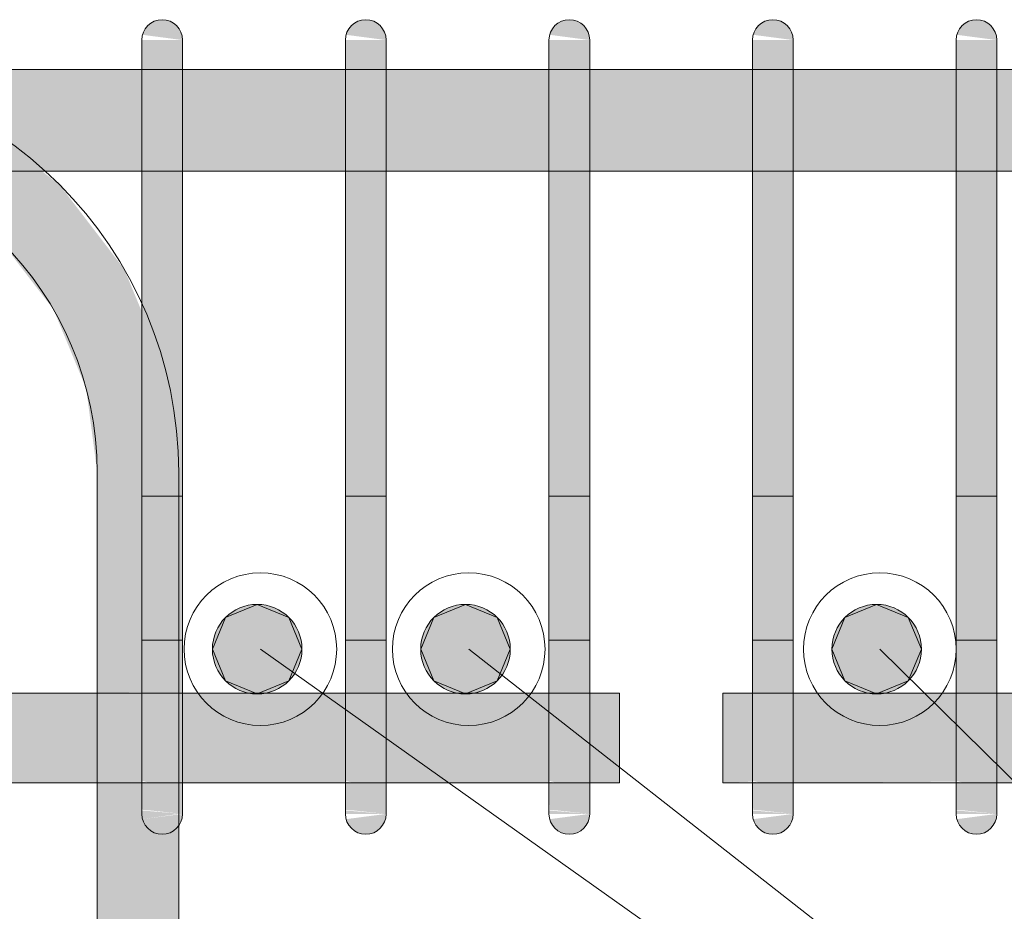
# Model space of a CAD drawing. Header units: millimetres. Extents: x 4307 to 42792, y 1610 to 10025.
# Tile 98 of 256: x 14855 to 15097, y 8676 to 8895. Entities that reach past the tile are written whole.
import ezdxf

# ---------------------------------------------------------------- set-up
doc = ezdxf.new("R2010")
doc.units = ezdxf.units.MM
doc.layers.add('S-RBAR', color=171, linetype='Continuous', lineweight=5)
doc.layers.add('S-RBAR-IDEN', color=171, linetype='Continuous', lineweight=5)

msp = doc.modelspace()

# ---------------------------------------------------------------- hatches: boundary and pattern name
at = {"layer": 'S-RBAR'}
for color, points in [(7, [(14895, 8890), (14894.83, 8891.29), (14894.33, 8892.5), (14893.54, 8893.54), (14892.5, 8894.33), (14891.29, 8894.83), (14890, 8895), (14888.71, 8894.83), (14887.5, 8894.33), (14886.46, 8893.54), (14885.67, 8892.5), (14885.17, 8891.29), (14894.83, 8890.02)]), (7, [(14945, 8890), (14944.83, 8891.29), (14944.33, 8892.5), (14943.54, 8893.54), (14942.5, 8894.33), (14941.29, 8894.83), (14940, 8895), (14938.71, 8894.83), (14937.5, 8894.33), (14936.46, 8893.54), (14935.67, 8892.5), (14935.17, 8891.29), (14944.83, 8890.02)]), (7, [(14995, 8890), (14994.83, 8891.29), (14994.33, 8892.5), (14993.54, 8893.54), (14992.5, 8894.33), (14991.29, 8894.83), (14990, 8895), (14988.71, 8894.83), (14987.5, 8894.33), (14986.46, 8893.54), (14985.67, 8892.5), (14985.17, 8891.29), (14994.83, 8890.02)]), (7, [(15045, 8890), (15044.83, 8891.29), (15044.33, 8892.5), (15043.54, 8893.54), (15042.5, 8894.33), (15041.29, 8894.83), (15040, 8895), (15038.71, 8894.83), (15037.5, 8894.33), (15036.46, 8893.54), (15035.67, 8892.5), (15035.17, 8891.29), (15044.83, 8890.02)]), (7, [(15095, 8890), (15094.83, 8891.29), (15094.33, 8892.5), (15093.54, 8893.54), (15092.5, 8894.33), (15091.29, 8894.83), (15090, 8895), (15088.71, 8894.83), (15086.99, 8893.94), (15086.46, 8893.54), (15085.67, 8892.5), (15085.17, 8891.29), (15094.83, 8890.02)]), (7, [(14895, 8865), (14895, 8890), (14885, 8890), (14885, 8865)]), (7, [(14945, 8865), (14945, 8890), (14935, 8890), (14935, 8865)]), (7, [(14995, 8865), (14995, 8890), (14985, 8890), (14985, 8865)]), (7, [(15045, 8865), (15045, 8890), (15035, 8890), (15035, 8865)]), (7, [(15086.99, 8865), (15095, 8865), (15095, 8890), (15085, 8890), (15085, 8865)]), (7, [(14895, 8725), (14895, 8865), (14885, 8865), (14885, 8725)]), (7, [(14945, 8725), (14945, 8865), (14935, 8865), (14935, 8725)]), (7, [(14995, 8725), (14995, 8865), (14985, 8865), (14985, 8725)]), (7, [(15045, 8725), (15045, 8865), (15035, 8865), (15035, 8725)]), (7, [(15095, 8725), (15095, 8865), (15085, 8865), (15085, 8725), (15086.99, 8725)]), (256, [(14913.34, 8729.45), (14921.12, 8732.67), (14924.34, 8740.45), (14921.12, 8748.22), (14913.34, 8751.45), (14905.56, 8748.22), (14902.34, 8740.45), (14905.56, 8732.67)]), (256, [(14964.51, 8729.45), (14972.29, 8732.67), (14975.51, 8740.45), (14972.29, 8748.22), (14964.51, 8751.45), (14956.73, 8748.22), (14953.51, 8740.45), (14956.73, 8732.67)]), (256, [(15065.49, 8729.45), (15073.27, 8732.67), (15076.49, 8740.45), (15073.27, 8748.22), (15065.49, 8751.45), (15057.71, 8748.22), (15054.49, 8740.45), (15057.71, 8732.67)]), (7, [(14890, 8695), (14891.29, 8695.17), (14892.5, 8695.67), (14893.54, 8696.46), (14894.33, 8697.5), (14894.83, 8698.71), (14894.83, 8699.98), (14885.17, 8698.71), (14885.67, 8697.5), (14886.46, 8696.46), (14887.5, 8695.67), (14888.71, 8695.17)]), (7, [(14940, 8695), (14941.29, 8695.17), (14942.5, 8695.67), (14943.54, 8696.46), (14944.33, 8697.5), (14944.83, 8698.71), (14944.83, 8699.98), (14935.17, 8698.71), (14935.67, 8697.5), (14936.46, 8696.46), (14937.5, 8695.67), (14938.71, 8695.17)]), (7, [(14990, 8695), (14991.29, 8695.17), (14992.5, 8695.67), (14993.54, 8696.46), (14994.33, 8697.5), (14994.83, 8698.71), (14994.83, 8699.98), (14985.17, 8698.71), (14985.67, 8697.5), (14986.46, 8696.46), (14987.5, 8695.67), (14988.71, 8695.17)]), (7, [(15040, 8695), (15041.29, 8695.17), (15042.5, 8695.67), (15043.54, 8696.46), (15044.33, 8697.5), (15044.83, 8698.71), (15044.83, 8699.98), (15035.17, 8698.71), (15035.67, 8697.5), (15036.46, 8696.46), (15037.5, 8695.67), (15038.71, 8695.17)]), (7, [(15090, 8695), (15091.29, 8695.17), (15092.5, 8695.67), (15093.54, 8696.46), (15094.33, 8697.5), (15094.83, 8698.71), (15094.83, 8699.98), (15085.17, 8698.71), (15085.67, 8697.5), (15086.99, 8696.06), (15087.5, 8695.67), (15088.71, 8695.17)])]:
    msp.add_hatch(color=color, dxfattribs=at).paths.add_polyline_path(points)
h = msp.add_hatch(color=7, dxfattribs=at)
h.paths.add_polyline_path([(14874.05, 8783.8), (14885, 8783.8), (14885, 8823.31), (14880.65, 8833.8), (14864.76, 8854.51), (14860.47, 8857.8), (14845, 8857.8), (14845, 8844.68), (14850.62, 8840.37), (14863.33, 8823.8), (14871.32, 8804.51)])
h.paths.add_polyline_path([(14835, 8852.36), (14835, 8857.8), (14822.66, 8857.8), (14834.05, 8853.09)])
h.paths.add_polyline_path([(14795, 8882.8), (14801.65, 8882.8), (14795, 8883.68)])
h = msp.add_hatch(color=7, dxfattribs=at)
h.paths.add_polyline_path([(12385, 8857.8), (12548.61, 8857.8), (12548.61, 8882.8), (12385, 8882.8), (12385, 8879.13)])
h.paths.add_polyline_path([(15035, 8857.8), (15035, 8882.8), (14995, 8882.8), (14995, 8857.8), (15008.46, 8857.8)])
h.paths.add_polyline_path([(17600.05, 8857.8), (17645, 8857.8), (17645, 8882.8), (17480.45, 8882.8), (17480.45, 8857.8), (17521.52, 8857.8)])
h.paths.add_polyline_path([(15145, 8857.8), (15185, 8857.8), (15185, 8882.8), (15145, 8882.8), (15145, 8865)])
h.paths.add_polyline_path([(12558.61, 8857.8), (12737.69, 8857.8), (12737.69, 8882.8), (12558.61, 8882.8), (12558.61, 8865)])
h.paths.add_polyline_path([(15095, 8857.8), (15135, 8857.8), (15135, 8882.8), (15095, 8882.8), (15095, 8865)])
h.paths.add_polyline_path([(15085, 8857.8), (15085, 8882.8), (15045, 8882.8), (15045, 8857.8)])
h.paths.add_polyline_path([(17470.45, 8857.8), (17470.45, 8882.8), (17291.37, 8882.8), (17291.37, 8857.8), (17442.99, 8857.8)])
h.paths.add_polyline_path([(14935, 8857.8), (14935, 8882.8), (14895, 8882.8), (14895, 8857.8), (14929.93, 8857.8)])
h.paths.add_polyline_path([(15195, 8857.8), (15235, 8857.8), (15235, 8882.8), (15195, 8882.8), (15195, 8865)])
h.paths.add_polyline_path([(12747.69, 8857.8), (12926.77, 8857.8), (12926.77, 8882.8), (12747.69, 8882.8), (12747.69, 8865)])
h.paths.add_polyline_path([(14985, 8857.8), (14985, 8882.8), (14945, 8882.8), (14945, 8857.8)])
h.paths.add_polyline_path([(17281.37, 8857.8), (17281.37, 8882.8), (17102.29, 8882.8), (17102.29, 8857.8), (17128.85, 8857.8)])
h.paths.add_polyline_path([(15295, 8857.8), (15335, 8857.8), (15335, 8882.8), (15295, 8882.8), (15295, 8865)])
h.paths.add_polyline_path([(15245, 8857.8), (15285, 8857.8), (15285, 8882.8), (15245, 8882.8), (15245, 8865)])
h.paths.add_polyline_path([(14885, 8857.8), (14885, 8882.8), (14845, 8882.8), (14845, 8857.8), (14851.39, 8857.8)])
h.paths.add_polyline_path([(12936.77, 8857.8), (13115.85, 8857.8), (13115.85, 8882.8), (12936.77, 8882.8), (12936.77, 8865)])
h.paths.add_polyline_path([(14785, 8857.8), (14785, 8882.8), (14745, 8882.8), (14745, 8857.8), (14772.86, 8857.8)])
h.paths.add_polyline_path([(15395, 8857.8), (15485, 8857.8), (15485, 8882.8), (15395, 8882.8), (15395, 8865)])
h.paths.add_polyline_path([(17092.29, 8857.8), (17092.29, 8882.8), (16913.2, 8882.8), (16913.2, 8857.8), (17050.32, 8857.8)])
h.paths.add_polyline_path([(15345, 8857.8), (15385, 8857.8), (15385, 8882.8), (15345, 8882.8), (15345, 8865)])
h.paths.add_polyline_path([(14835, 8857.8), (14835, 8882.8), (14795, 8882.8), (14795, 8857.8)])
h.paths.add_polyline_path([(14735, 8857.8), (14735, 8882.8), (14695, 8882.8), (14695, 8857.8)])
h.paths.add_polyline_path([(13125.85, 8857.8), (13286.8, 8857.8), (13286.8, 8882.8), (13125.85, 8882.8), (13125.85, 8865)])
h.paths.add_polyline_path([(13296.8, 8857.8), (13382.81, 8857.8), (13382.81, 8882.8), (13296.8, 8882.8), (13296.8, 8865)])
h.paths.add_polyline_path([(15495, 8857.8), (15581.02, 8857.8), (15581.02, 8882.8), (15495, 8882.8), (15495, 8865)])
h.paths.add_polyline_path([(16903.2, 8857.8), (16903.2, 8882.8), (16743.2, 8882.8), (16743.2, 8857.8), (16893.25, 8857.8)])
h.paths.add_polyline_path([(14635, 8857.8), (14635, 8882.8), (14545, 8882.8), (14545, 8857.8), (14615.8, 8857.8)])
h.paths.add_polyline_path([(15591.02, 8857.8), (15677.03, 8857.8), (15677.03, 8882.8), (15591.02, 8882.8), (15591.02, 8865)])
h.paths.add_polyline_path([(16733.2, 8857.8), (16733.2, 8882.8), (16647.19, 8882.8), (16647.19, 8857.8), (16657.66, 8857.8)])
h.paths.add_polyline_path([(14685, 8857.8), (14685, 8882.8), (14645, 8882.8), (14645, 8857.8)])
h.paths.add_polyline_path([(15687.03, 8857.8), (15773.05, 8857.8), (15773.05, 8882.8), (15687.03, 8882.8), (15687.03, 8865)])
h.paths.add_polyline_path([(13392.81, 8857.8), (13478.83, 8857.8), (13478.83, 8882.8), (13392.81, 8882.8), (13392.81, 8865)])
h.paths.add_polyline_path([(14535, 8857.8), (14535, 8882.8), (14448.98, 8882.8), (14448.98, 8857.8), (14458.73, 8857.8)])
h.paths.add_polyline_path([(15783.05, 8857.8), (15869.06, 8857.8), (15869.06, 8882.8), (15783.05, 8882.8), (15783.05, 8865)])
h.paths.add_polyline_path([(16637.19, 8857.8), (16637.19, 8882.8), (16551.17, 8882.8), (16551.17, 8857.8), (16579.12, 8857.8)])
h.paths.add_polyline_path([(14438.98, 8857.8), (14438.98, 8882.8), (14352.97, 8882.8), (14352.97, 8857.8), (14380.2, 8857.8)])
h.paths.add_polyline_path([(13488.83, 8857.8), (13574.84, 8857.8), (13574.84, 8882.8), (13488.83, 8882.8), (13488.83, 8865)])
h.paths.add_polyline_path([(14342.97, 8857.8), (14342.97, 8882.8), (14256.95, 8882.8), (14256.95, 8857.8), (14301.66, 8857.8)])
h.paths.add_polyline_path([(15879.06, 8857.8), (15965.08, 8857.8), (15965.08, 8882.8), (15879.06, 8882.8), (15879.06, 8865)])
h.paths.add_polyline_path([(14246.95, 8857.8), (14246.95, 8882.8), (14160.94, 8882.8), (14160.94, 8857.8), (14223.13, 8857.8)])
h.paths.add_polyline_path([(13584.84, 8857.8), (13670.86, 8857.8), (13670.86, 8882.8), (13584.84, 8882.8), (13584.84, 8865)])
h.paths.add_polyline_path([(15975.08, 8857.8), (16061.09, 8857.8), (16061.09, 8882.8), (15975.08, 8882.8), (15975.08, 8865)])
h.paths.add_polyline_path([(16541.17, 8857.8), (16541.17, 8882.8), (16455.16, 8882.8), (16455.16, 8857.8), (16500.59, 8857.8)])
h.paths.add_polyline_path([(14150.94, 8857.8), (14150.94, 8882.8), (14064.92, 8882.8), (14064.92, 8857.8), (14144.6, 8857.8)])
h.paths.add_polyline_path([(16071.09, 8857.8), (16157.11, 8857.8), (16157.11, 8882.8), (16071.09, 8882.8), (16071.09, 8865)])
h.paths.add_polyline_path([(16445.16, 8857.8), (16445.16, 8882.8), (16359.14, 8882.8), (16359.14, 8857.8), (16422.06, 8857.8)])
h.paths.add_polyline_path([(14054.92, 8857.8), (14054.92, 8882.8), (13968.91, 8882.8), (13968.91, 8857.8), (13987.53, 8857.8)])
h.paths.add_polyline_path([(16167.11, 8857.8), (16253.13, 8857.8), (16253.13, 8882.8), (16167.11, 8882.8), (16167.11, 8865)])
h.paths.add_polyline_path([(13958.91, 8857.8), (13958.91, 8882.8), (13872.89, 8882.8), (13872.89, 8857.8), (13909, 8857.8)])
h.paths.add_polyline_path([(13680.86, 8857.8), (13766.87, 8857.8), (13766.87, 8882.8), (13680.86, 8882.8), (13680.86, 8865)])
h.paths.add_polyline_path([(13776.87, 8857.8), (13862.89, 8857.8), (13862.89, 8882.8), (13776.87, 8882.8), (13776.87, 8865)])
h.paths.add_polyline_path([(16263.13, 8857.8), (16349.14, 8857.8), (16349.14, 8882.8), (16263.13, 8882.8), (16263.13, 8865)])
h = msp.add_hatch(color=7, dxfattribs=at)
h.paths.add_polyline_path([(14875.05, 7883.8), (14874.86, 7916), (14874.05, 7916), (14874.05, 7883.8), (14874.86, 7883.8)])
h.paths.add_polyline_path([(14893.05, 7883.8), (14894.05, 7883.8), (14894.05, 7916), (14893.05, 7916)])
h.paths.add_polyline_path([(14875.05, 7924), (14874.86, 8016), (14874.05, 8016), (14874.05, 7924), (14874.86, 7924)])
h.paths.add_polyline_path([(14893.05, 7924), (14894.05, 7924), (14894.05, 8016), (14893.05, 8016), (14893.05, 7975.66)])
h.paths.add_polyline_path([(14893.05, 8024), (14894.05, 8024), (14894.05, 8116), (14893.05, 8116), (14893.05, 8028.8)])
h.paths.add_polyline_path([(14874.05, 8024), (14875.05, 8024), (14874.86, 8116), (14874.05, 8116), (14874.05, 8028.8)])
h.paths.add_polyline_path([(14874.05, 8124), (14875.05, 8124), (14874.86, 8216), (14874.05, 8216), (14874.05, 8135.09)])
h.paths.add_polyline_path([(14894.05, 8124), (14894.05, 8216), (14893.05, 8216), (14893.05, 8124)])
h.paths.add_polyline_path([(14874.05, 8224), (14875.05, 8224), (14874.86, 8316), (14874.05, 8316), (14874.05, 8241.38)])
h.paths.add_polyline_path([(14894.05, 8224), (14894.05, 8316), (14893.05, 8316), (14893.05, 8224)])
h.paths.add_polyline_path([(14893.05, 8324), (14894.05, 8324), (14894.05, 8416), (14893.05, 8416), (14893.05, 8347.68)])
h.paths.add_polyline_path([(14874.05, 8324), (14875.05, 8324), (14874.86, 8416), (14874.05, 8416), (14874.05, 8347.68)])
h.paths.add_polyline_path([(14874.05, 8424), (14875.05, 8424), (14874.86, 8516), (14874.05, 8516), (14874.05, 8453.97)])
h.paths.add_polyline_path([(14894.05, 8424), (14894.05, 8516), (14893.05, 8516), (14893.05, 8424)])
h.paths.add_polyline_path([(14893.05, 8524), (14894.05, 8524), (14894.05, 8616), (14893.05, 8616), (14893.05, 8560.26)])
h.paths.add_polyline_path([(14874.05, 8524), (14875.05, 8524), (14874.86, 8616), (14874.05, 8616), (14874.05, 8560.26)])
h.paths.add_polyline_path([(14874.05, 8624), (14875.05, 8624), (14875.05, 8660), (14893.05, 8660), (14893.05, 8624), (14894.05, 8624), (14894.05, 8697.14), (14893.54, 8696.46), (14892.5, 8695.67), (14890.66, 8695.09), (14890, 8695), (14888.71, 8695.17), (14887.5, 8695.67), (14886.46, 8696.46), (14885.67, 8697.5), (14885.17, 8698.71), (14894.05, 8700), (14885, 8700), (14885, 8707.64), (14874.05, 8707.64), (14874.05, 8666.55)])
h.paths.add_polyline_path([(14874.05, 8729.64), (14885, 8729.88), (14885, 8783.8), (14874.05, 8783.8), (14874.05, 8729.88)])
h = msp.add_hatch(color=256, dxfattribs=at)
edge = h.paths.add_edge_path()
edge.add_arc((14913.34, 8740.45), 11, 0, 360)
h = msp.add_hatch(color=256, dxfattribs=at)
edge = h.paths.add_edge_path()
edge.add_arc((14964.51, 8740.45), 11, 0, 360)
h = msp.add_hatch(color=256, dxfattribs=at)
edge = h.paths.add_edge_path()
edge.add_arc((15065.49, 8740.45), 11, 0, 360)
h = msp.add_hatch(color=7, dxfattribs=at)
h.paths.add_polyline_path([(12359.53, 8707.64), (12359.53, 8729.64), (12180.45, 8729.64), (12180.45, 8707.64), (12338.34, 8707.64)])
h.paths.add_polyline_path([(13830.46, 8707.64), (13862.89, 8707.92), (13862.89, 8729.64), (13776.87, 8729.64), (13776.87, 8707.64), (13791.2, 8707.64)])
h.paths.add_polyline_path([(11945.67, 8707.64), (11981.37, 8707.92), (11981.37, 8729.64), (11802.29, 8729.64), (11802.29, 8707.64), (11867.14, 8707.64)])
h.paths.add_polyline_path([(10532.07, 8707.64), (10569.06, 8707.92), (10569.06, 8729.64), (10483.05, 8729.64), (10483.05, 8707.64), (10492.81, 8707.64)])
h.paths.add_polyline_path([(9745, 8707.64), (9785, 8707.92), (9785, 8729.64), (9745, 8729.64), (9745, 8707.92)])
h.paths.add_polyline_path([(13872.89, 8707.64), (13958.91, 8707.92), (13958.91, 8729.64), (13872.89, 8729.64), (13872.89, 8707.92)])
h.paths.add_polyline_path([(10579.06, 8707.64), (10665.08, 8707.92), (10665.08, 8729.64), (10579.06, 8729.64), (10579.06, 8707.92)])
h.paths.add_polyline_path([(11991.37, 8707.64), (12170.45, 8707.92), (12170.45, 8729.64), (11991.37, 8729.64), (11991.37, 8707.92)])
h.paths.add_polyline_path([(13968.91, 8707.64), (14054.92, 8707.92), (14054.92, 8729.64), (13968.91, 8729.64), (13968.91, 8707.92)])
h.paths.add_polyline_path([(10675.08, 8707.64), (10761.09, 8707.92), (10761.09, 8729.64), (10675.08, 8729.64), (10675.08, 8707.92)])
h.paths.add_polyline_path([(9727.7, 8707.64), (9735, 8707.92), (9735, 8729.64), (9727.7, 8729.64), (9727.7, 8707.92)])
h.paths.add_polyline_path([(11792.29, 8707.64), (11792.29, 8729.64), (11613.2, 8729.64), (11613.2, 8707.64), (11788.6, 8707.64)])
h.paths.add_polyline_path([(13766.87, 8707.64), (13766.87, 8729.64), (13680.86, 8729.64), (13680.86, 8707.64), (13751.93, 8707.64)])
h.paths.add_polyline_path([(14985, 8707.64), (14985, 8729.64), (14945, 8729.64), (14945, 8707.64), (14969.19, 8707.64)])
h.paths.add_polyline_path([(10473.05, 8707.64), (10473.05, 8729.64), (10387.03, 8729.64), (10387.03, 8707.64), (10453.54, 8707.64)])
h.paths.add_polyline_path([(15002.3, 8707.64), (15002.3, 8729.64), (14995, 8729.64), (14995, 8707.64)])
h.paths.add_polyline_path([(10377.03, 8707.64), (10377.03, 8729.64), (10291.02, 8729.64), (10291.02, 8707.64), (10375.01, 8707.64)])
h.paths.add_polyline_path([(14935, 8707.64), (14935, 8729.64), (14895, 8729.64), (14895, 8707.64), (14929.93, 8707.64)])
h.paths.add_polyline_path([(14064.92, 8707.64), (14150.94, 8707.92), (14150.94, 8729.64), (14064.92, 8729.64), (14064.92, 8707.92)])
h.paths.add_polyline_path([(11603.2, 8707.64), (11603.2, 8729.64), (11443.2, 8729.64), (11443.2, 8707.64), (11592.27, 8707.64)])
h.paths.add_polyline_path([(12369.53, 8707.64), (12548.61, 8707.92), (12548.61, 8729.64), (12369.53, 8729.64), (12369.53, 8707.92)])
h.paths.add_polyline_path([(10281.02, 8707.64), (10281.02, 8729.64), (10195, 8729.64), (10195, 8707.64), (10257.21, 8707.64)])
h.paths.add_polyline_path([(13670.86, 8707.64), (13670.86, 8729.64), (13584.84, 8729.64), (13584.84, 8707.64), (13634.13, 8707.64)])
h.paths.add_polyline_path([(9795, 8707.64), (9835, 8707.92), (9835, 8729.64), (9795, 8729.64), (9795, 8707.92)])
h.paths.add_polyline_path([(14160.94, 8707.64), (14246.95, 8707.92), (14246.95, 8729.64), (14160.94, 8729.64), (14160.94, 8707.92)])
h.paths.add_polyline_path([(10771.09, 8707.64), (10857.11, 8707.92), (10857.11, 8729.64), (10771.09, 8729.64), (10771.09, 8707.92)])
h.paths.add_polyline_path([(9845, 8707.64), (9885, 8707.92), (9885, 8729.64), (9845, 8729.64), (9845, 8707.92)])
h.paths.add_polyline_path([(13574.84, 8707.64), (13574.84, 8729.64), (13488.83, 8729.64), (13488.83, 8707.64), (13555.6, 8707.64)])
h.paths.add_polyline_path([(14256.95, 8707.64), (14342.97, 8707.92), (14342.97, 8729.64), (14256.95, 8729.64), (14256.95, 8707.92)])
h.paths.add_polyline_path([(9895, 8707.64), (9935, 8707.92), (9935, 8729.64), (9895, 8729.64), (9895, 8707.92)])
h.paths.add_polyline_path([(12558.61, 8707.64), (12737.69, 8707.92), (12737.69, 8729.64), (12558.61, 8729.64), (12558.61, 8707.92)])
h.paths.add_polyline_path([(11433.2, 8707.64), (11433.2, 8729.64), (11347.19, 8729.64), (11347.19, 8707.64), (11395.94, 8707.64)])
h.paths.add_polyline_path([(14885, 8707.64), (14885, 8729.64), (14845, 8729.64), (14845, 8707.64), (14851.39, 8707.64)])
h.paths.add_polyline_path([(10185, 8707.64), (10185, 8729.64), (10095, 8729.64), (10095, 8707.64), (10178.68, 8707.64)])
h.paths.add_polyline_path([(14835, 8707.64), (14835, 8729.64), (14795, 8729.64), (14795, 8707.64), (14812.13, 8707.64)])
h.paths.add_polyline_path([(10867.11, 8707.64), (10953.13, 8707.92), (10953.13, 8729.64), (10867.11, 8729.64), (10867.11, 8707.92)])
h.paths.add_polyline_path([(11337.19, 8707.64), (11337.19, 8729.64), (11251.17, 8729.64), (11251.17, 8707.64), (11317.41, 8707.64)])
h.paths.add_polyline_path([(14785, 8707.64), (14785, 8729.64), (14745, 8729.64), (14745, 8707.64), (14772.86, 8707.64)])
h.paths.add_polyline_path([(10963.13, 8707.64), (11049.14, 8707.92), (11049.14, 8729.64), (10963.13, 8729.64), (10963.13, 8707.92)])
h.paths.add_polyline_path([(12747.69, 8707.64), (12926.77, 8707.92), (12926.77, 8729.64), (12747.69, 8729.64), (12747.69, 8707.92)])
h.paths.add_polyline_path([(14352.97, 8707.64), (14438.98, 8707.92), (14438.98, 8729.64), (14352.97, 8729.64), (14352.97, 8707.92)])
h.paths.add_polyline_path([(13478.83, 8707.64), (13478.83, 8729.64), (13392.81, 8729.64), (13392.81, 8707.64), (13477.07, 8707.64)])
h.paths.add_polyline_path([(10085, 8707.64), (10085, 8729.64), (10045, 8729.64), (10045, 8707.64), (10060.88, 8707.64)])
h.paths.add_polyline_path([(14448.98, 8707.64), (14535, 8707.92), (14535, 8729.64), (14448.98, 8729.64), (14448.98, 8707.92)])
h.paths.add_polyline_path([(11241.17, 8707.64), (11241.17, 8729.64), (11155.16, 8729.64), (11155.16, 8707.64), (11238.87, 8707.64)])
h.paths.add_polyline_path([(13382.81, 8707.64), (13382.81, 8729.64), (13296.8, 8729.64), (13296.8, 8707.64), (13359.27, 8707.64)])
h.paths.add_polyline_path([(9945, 8707.64), (9985, 8707.92), (9985, 8729.64), (9945, 8729.64), (9945, 8707.92)])
h.paths.add_polyline_path([(12936.77, 8707.64), (13115.85, 8707.92), (13115.85, 8729.64), (12936.77, 8729.64), (12936.77, 8707.92)])
h.paths.add_polyline_path([(10035, 8707.64), (10035, 8729.64), (9995, 8729.64), (9995, 8707.64), (10021.61, 8707.64)])
h.paths.add_polyline_path([(14735, 8707.64), (14735, 8729.64), (14695, 8729.64), (14695, 8707.64), (14733.59, 8707.64)])
h.paths.add_polyline_path([(11145.16, 8707.64), (11145.16, 8729.64), (11059.14, 8729.64), (11059.14, 8707.64), (11121.07, 8707.64)])
h.paths.add_polyline_path([(14545, 8707.64), (14635, 8707.92), (14635, 8729.64), (14545, 8729.64), (14545, 8707.92)])
h.paths.add_polyline_path([(13286.8, 8707.64), (13286.8, 8729.64), (13125.85, 8729.64), (13125.85, 8707.64), (13280.73, 8707.64)])
h.paths.add_polyline_path([(14685, 8707.64), (14685, 8729.64), (14645, 8729.64), (14645, 8707.64), (14655.06, 8707.64)])
h = msp.add_hatch(color=7, dxfattribs=at)
h.paths.add_polyline_path([(17659.53, 8707.64), (17659.53, 8729.64), (17480.45, 8729.64), (17480.45, 8707.64), (17639.32, 8707.64)])
h.paths.add_polyline_path([(16743.2, 8707.64), (16903.2, 8707.92), (16903.2, 8729.64), (16743.2, 8729.64), (16743.2, 8707.92)])
h.paths.add_polyline_path([(16733.2, 8707.64), (16733.2, 8729.64), (16647.19, 8729.64), (16647.19, 8707.64), (16696.92, 8707.64)])
h.paths.add_polyline_path([(15045, 8707.64), (15085, 8707.92), (15085, 8729.64), (15045, 8729.64), (15045, 8707.92)])
h.paths.add_polyline_path([(16913.2, 8707.64), (17092.29, 8707.92), (17092.29, 8729.64), (16913.2, 8729.64), (16913.2, 8707.92)])
h.paths.add_polyline_path([(16637.19, 8707.64), (16637.19, 8729.64), (16551.17, 8729.64), (16551.17, 8707.64), (16618.39, 8707.64)])
h.paths.add_polyline_path([(20285, 8707.64), (20285, 8729.64), (20245, 8729.64), (20245, 8707.64), (20270.18, 8707.64)])
h.paths.add_polyline_path([(17102.29, 8707.64), (17281.37, 8707.92), (17281.37, 8729.64), (17102.29, 8729.64), (17102.29, 8707.92)])
h.paths.add_polyline_path([(16541.17, 8707.64), (16541.17, 8729.64), (16455.16, 8729.64), (16455.16, 8707.64), (16539.86, 8707.64)])
h.paths.add_polyline_path([(20302.3, 8707.64), (20302.3, 8729.64), (20295, 8729.64), (20295, 8707.64)])
h.paths.add_polyline_path([(17291.37, 8707.64), (17470.45, 8707.92), (17470.45, 8729.64), (17291.37, 8729.64), (17291.37, 8707.92)])
h.paths.add_polyline_path([(15027.7, 8707.64), (15035, 8707.92), (15035, 8729.64), (15027.7, 8729.64), (15027.7, 8707.92)])
h.paths.add_polyline_path([(16445.16, 8707.64), (16445.16, 8729.64), (16359.14, 8729.64), (16359.14, 8707.64), (16422.06, 8707.64)])
h.paths.add_polyline_path([(17669.53, 8707.64), (17848.61, 8707.92), (17848.61, 8729.64), (17669.53, 8729.64), (17669.53, 8707.92)])
h.paths.add_polyline_path([(16349.14, 8707.64), (16349.14, 8729.64), (16263.13, 8729.64), (16263.13, 8707.64), (16343.52, 8707.64)])
h.paths.add_polyline_path([(15095, 8707.64), (15135, 8707.92), (15135, 8729.64), (15095, 8729.64), (15095, 8707.92)])
h.paths.add_polyline_path([(17858.61, 8707.64), (18037.69, 8707.92), (18037.69, 8729.64), (17858.61, 8729.64), (17858.61, 8707.92)])
h.paths.add_polyline_path([(15145, 8707.64), (15185, 8707.92), (15185, 8729.64), (15145, 8729.64), (15145, 8707.92)])
h.paths.add_polyline_path([(18047.69, 8707.64), (18226.77, 8707.92), (18226.77, 8729.64), (18047.69, 8729.64), (18047.69, 8707.92)])
h.paths.add_polyline_path([(20235, 8707.64), (20235, 8729.64), (20195, 8729.64), (20195, 8707.64), (20230.91, 8707.64)])
h.paths.add_polyline_path([(16253.13, 8707.64), (16253.13, 8729.64), (16167.11, 8729.64), (16167.11, 8707.64), (16225.72, 8707.64)])
h.paths.add_polyline_path([(16157.11, 8707.64), (16157.11, 8729.64), (16071.09, 8729.64), (16071.09, 8707.64), (16147.19, 8707.64)])
h.paths.add_polyline_path([(18236.77, 8707.64), (18415.85, 8707.92), (18415.85, 8729.64), (18236.77, 8729.64), (18236.77, 8707.92)])
h.paths.add_polyline_path([(18425.85, 8707.64), (18586.8, 8707.92), (18586.8, 8729.64), (18425.85, 8729.64), (18425.85, 8707.92)])
h.paths.add_polyline_path([(20185, 8707.64), (20185, 8729.64), (20145, 8729.64), (20145, 8707.64), (20152.38, 8707.64)])
h.paths.add_polyline_path([(18596.8, 8707.64), (18682.81, 8707.92), (18682.81, 8729.64), (18596.8, 8729.64), (18596.8, 8707.92)])
h.paths.add_polyline_path([(20135, 8707.64), (20135, 8729.64), (20095, 8729.64), (20095, 8707.64), (20113.11, 8707.64)])
h.paths.add_polyline_path([(18692.81, 8707.64), (18778.83, 8707.92), (18778.83, 8729.64), (18692.81, 8729.64), (18692.81, 8707.92)])
h.paths.add_polyline_path([(16061.09, 8707.64), (16061.09, 8729.64), (15975.08, 8729.64), (15975.08, 8707.64), (16029.39, 8707.64)])
h.paths.add_polyline_path([(15965.08, 8707.64), (15965.08, 8729.64), (15879.06, 8729.64), (15879.06, 8707.64), (15950.86, 8707.64)])
h.paths.add_polyline_path([(18788.83, 8707.64), (18874.84, 8707.92), (18874.84, 8729.64), (18788.83, 8729.64), (18788.83, 8707.92)])
h.paths.add_polyline_path([(18884.84, 8707.64), (18970.86, 8707.92), (18970.86, 8729.64), (18884.84, 8729.64), (18884.84, 8707.92)])
h.paths.add_polyline_path([(15195, 8707.64), (15235, 8707.92), (15235, 8729.64), (15195, 8729.64), (15195, 8707.92)])
h.paths.add_polyline_path([(18980.86, 8707.64), (19066.87, 8707.92), (19066.87, 8729.64), (18980.86, 8729.64), (18980.86, 8707.92)])
h.paths.add_polyline_path([(15869.06, 8707.64), (15869.06, 8729.64), (15783.05, 8729.64), (15783.05, 8707.64), (15833.06, 8707.64)])
h.paths.add_polyline_path([(15773.05, 8707.64), (15773.05, 8729.64), (15687.03, 8729.64), (15687.03, 8707.64), (15754.52, 8707.64)])
h.paths.add_polyline_path([(19076.87, 8707.64), (19162.89, 8707.92), (19162.89, 8729.64), (19076.87, 8729.64), (19076.87, 8707.92)])
h.paths.add_polyline_path([(20085, 8707.64), (20085, 8729.64), (20045, 8729.64), (20045, 8707.64), (20073.85, 8707.64)])
h.paths.add_polyline_path([(15677.03, 8707.64), (15677.03, 8729.64), (15591.02, 8729.64), (15591.02, 8707.64), (15675.99, 8707.64)])
h.paths.add_polyline_path([(19172.89, 8707.64), (19258.91, 8707.92), (19258.91, 8729.64), (19172.89, 8729.64), (19172.89, 8707.92)])
h.paths.add_polyline_path([(19268.91, 8707.64), (19354.92, 8707.92), (19354.92, 8729.64), (19268.91, 8729.64), (19268.91, 8707.92)])
h.paths.add_polyline_path([(20035, 8707.64), (20035, 8729.64), (19995, 8729.64), (19995, 8707.64), (20034.58, 8707.64)])
h.paths.add_polyline_path([(15581.02, 8707.64), (15581.02, 8729.64), (15495, 8729.64), (15495, 8707.64), (15558.19, 8707.64)])
h.paths.add_polyline_path([(19364.92, 8707.64), (19450.94, 8707.92), (19450.94, 8729.64), (19364.92, 8729.64), (19364.92, 8707.92)])
h.paths.add_polyline_path([(19460.94, 8707.64), (19546.95, 8707.92), (19546.95, 8729.64), (19460.94, 8729.64), (19460.94, 8707.92)])
h.paths.add_polyline_path([(19985, 8707.64), (19985, 8729.64), (19945, 8729.64), (19945, 8707.64), (19956.05, 8707.64)])
h.paths.add_polyline_path([(15485, 8707.64), (15485, 8729.64), (15395, 8729.64), (15395, 8707.64), (15479.66, 8707.64)])
h.paths.add_polyline_path([(19556.95, 8707.64), (19642.97, 8707.92), (19642.97, 8729.64), (19556.95, 8729.64), (19556.95, 8707.92)])
h.paths.add_polyline_path([(15385, 8707.64), (15385, 8729.64), (15345, 8729.64), (15345, 8707.64), (15361.86, 8707.64)])
h.paths.add_polyline_path([(19652.97, 8707.64), (19738.98, 8707.92), (19738.98, 8729.64), (19652.97, 8729.64), (19652.97, 8707.92)])
h.paths.add_polyline_path([(15245, 8707.64), (15285, 8707.92), (15285, 8729.64), (15245, 8729.64), (15245, 8707.92)])
h.paths.add_polyline_path([(19748.98, 8707.64), (19835, 8707.92), (19835, 8729.64), (19748.98, 8729.64), (19748.98, 8707.92)])
h.paths.add_polyline_path([(15295, 8707.64), (15335, 8707.92), (15335, 8729.64), (15295, 8729.64), (15295, 8707.92)])
h.paths.add_polyline_path([(19845, 8707.64), (19935, 8707.92), (19935, 8729.64), (19845, 8729.64), (19845, 8707.92)])
h = msp.add_hatch(color=7, dxfattribs=at)
h.paths.add_polyline_path([(14895, 8703.08), (14895, 8703.74), (14893.64, 8703.89), (14892.8, 8703.51)])
h.paths.add_polyline_path([(14889.51, 8705.53), (14887.83, 8707.49), (14885, 8707.92), (14885, 8706.75)])
h.paths.add_polyline_path([(14895, 8711.72), (14895, 8713.44), (14885, 8715.43), (14889.72, 8711.91), (14890.66, 8711.87)])
h.paths.add_polyline_path([(14892.97, 8724.03), (14895, 8724.24), (14895, 8725), (14885, 8725), (14885, 8724.03)])
h = msp.add_hatch(color=7, dxfattribs=at)
h.paths.add_polyline_path([(14895, 8700), (14895, 8703.08), (14892.8, 8703.51), (14893.64, 8703.89), (14895, 8703.74), (14895, 8711.72), (14890.47, 8711.99), (14885, 8715.43), (14885, 8708.15), (14887.97, 8707.32), (14889.51, 8705.53), (14885, 8706.75), (14885.17, 8700.99), (14887.09, 8700.85), (14891.29, 8700.4)])
h.paths.add_polyline_path([(14885.17, 8700), (14895, 8700), (14885, 8700.85), (14885, 8700)])
h.paths.add_polyline_path([(14895, 8713.44), (14895, 8724.24), (14892.97, 8724.03), (14885, 8724.03), (14885, 8715.43), (14890.66, 8714.3)])
h = msp.add_hatch(color=7, dxfattribs=at)
h.paths.add_polyline_path([(14945, 8703.08), (14945, 8703.74), (14943.64, 8703.89), (14942.8, 8703.51)])
h.paths.add_polyline_path([(14939.51, 8705.53), (14937.83, 8707.49), (14935, 8707.92), (14935, 8706.75)])
h.paths.add_polyline_path([(14945, 8711.72), (14945, 8713.44), (14935, 8715.43), (14939.72, 8711.91)])
h.paths.add_polyline_path([(14942.97, 8724.03), (14945, 8724.24), (14945, 8725), (14935, 8725), (14935, 8724.03)])
h = msp.add_hatch(color=7, dxfattribs=at)
h.paths.add_polyline_path([(14945, 8700), (14945, 8703.08), (14942.8, 8703.51), (14943.64, 8703.89), (14945, 8703.74), (14945, 8711.72), (14940.47, 8711.99), (14935, 8715.43), (14935, 8708.15), (14937.97, 8707.32), (14939.51, 8705.53), (14935, 8706.75), (14935.17, 8700.99), (14937.09, 8700.85), (14941.29, 8700.4)])
h.paths.add_polyline_path([(14945, 8700), (14935, 8700.85), (14935.17, 8700), (14940, 8700)])
h.paths.add_polyline_path([(14945, 8713.44), (14945, 8724.24), (14942.97, 8724.03), (14935, 8724.03), (14935, 8715.43)])
h = msp.add_hatch(color=7, dxfattribs=at)
h.paths.add_polyline_path([(14995, 8703.08), (14995, 8703.74), (14993.64, 8703.89), (14992.8, 8703.51)])
h.paths.add_polyline_path([(14989.51, 8705.53), (14987.83, 8707.49), (14985, 8707.92), (14985, 8706.75)])
h.paths.add_polyline_path([(14995, 8711.72), (14995, 8713.44), (14985, 8715.43), (14989.72, 8711.91)])
h.paths.add_polyline_path([(14992.97, 8724.03), (14995, 8724.24), (14995, 8725), (14985, 8725), (14985, 8724.03)])
h = msp.add_hatch(color=7, dxfattribs=at)
h.paths.add_polyline_path([(14995, 8700), (14995, 8703.08), (14992.8, 8703.51), (14993.64, 8703.89), (14995, 8703.74), (14995, 8711.72), (14990.47, 8711.99), (14985, 8715.43), (14985, 8708.15), (14987.97, 8707.32), (14989.51, 8705.53), (14985, 8706.75), (14985.17, 8700.99), (14987.09, 8700.85), (14991.29, 8700.4)])
h.paths.add_polyline_path([(14995, 8700), (14985, 8700.85), (14985.17, 8700), (14990, 8700)])
h.paths.add_polyline_path([(14995, 8713.44), (14995, 8724.24), (14992.97, 8724.03), (14985, 8724.03), (14985, 8715.43)])
h = msp.add_hatch(color=7, dxfattribs=at)
h.paths.add_polyline_path([(15045, 8703.08), (15045, 8703.74), (15043.64, 8703.89), (15042.8, 8703.51)])
h.paths.add_polyline_path([(15039.51, 8705.53), (15037.83, 8707.49), (15035, 8707.92), (15035, 8706.75)])
h.paths.add_polyline_path([(15045, 8711.72), (15045, 8713.44), (15035, 8715.43), (15039.72, 8711.91)])
h.paths.add_polyline_path([(15042.97, 8724.03), (15045, 8724.24), (15045, 8725), (15035, 8725), (15035, 8724.03)])
h = msp.add_hatch(color=7, dxfattribs=at)
h.paths.add_polyline_path([(15045, 8700), (15045, 8703.08), (15042.8, 8703.51), (15043.64, 8703.89), (15045, 8703.74), (15045, 8711.72), (15040.47, 8711.99), (15035, 8715.43), (15035, 8708.15), (15037.97, 8707.32), (15039.51, 8705.53), (15035, 8706.75), (15035.17, 8700.99), (15037.09, 8700.85), (15041.29, 8700.4)])
h.paths.add_polyline_path([(15045, 8700), (15035, 8700.85), (15035.17, 8700), (15040, 8700)])
h.paths.add_polyline_path([(15045, 8713.44), (15045, 8724.24), (15042.97, 8724.03), (15035, 8724.03), (15035, 8715.43)])
h = msp.add_hatch(color=7, dxfattribs=at)
h.paths.add_polyline_path([(15095, 8703.08), (15095, 8703.74), (15093.64, 8703.89), (15092.8, 8703.51)])
h.paths.add_polyline_path([(15089.51, 8705.53), (15087.83, 8707.49), (15085, 8707.92), (15085, 8706.75), (15086.99, 8706.21)])
h.paths.add_polyline_path([(15095, 8711.72), (15095, 8713.44), (15085, 8715.43), (15089.72, 8711.91)])
h.paths.add_polyline_path([(15092.97, 8724.03), (15095, 8724.24), (15095, 8725), (15085, 8725), (15085, 8724.03), (15086.99, 8724.03)])
h = msp.add_hatch(color=7, dxfattribs=at)
h.paths.add_polyline_path([(15085, 8700), (15095, 8700), (15085, 8700.85)])
h.paths.add_polyline_path([(15085, 8715.43), (15095, 8713.44), (15095, 8724.24), (15092.97, 8724.03), (15085, 8724.03), (15085, 8719.69)])
h.paths.add_polyline_path([(15095, 8700), (15095, 8703.08), (15092.8, 8703.51), (15093.64, 8703.89), (15095, 8703.74), (15095, 8711.72), (15090.47, 8711.99), (15085, 8715.43), (15085, 8708.15), (15087.97, 8707.32), (15089.51, 8705.53), (15085, 8706.75), (15085.17, 8700.99), (15087.09, 8700.85), (15091.29, 8700.4)])

# ---------------------------------------------------------------- linework, layer by layer
for p, q in [((14885, 8865), (14885, 8890)), ((14885, 8865), (14885, 8890)), ((14895, 8865), (14895, 8890)), ((14895, 8865), (14895, 8890)), ((14935, 8865), (14935, 8890)), ((14935, 8865), (14935, 8890)), ((14945, 8865), (14945, 8890)), ((14945, 8865), (14945, 8890)), ((14985, 8865), (14985, 8890)), ((14985, 8865), (14985, 8890)), ((14995, 8865), (14995, 8890)), ((14995, 8865), (14995, 8890)), ((15035, 8865), (15035, 8890)), ((15035, 8865), (15035, 8890)), ((15045, 8865), (15045, 8890)), ((15045, 8865), (15045, 8890)), ((15085, 8865), (15085, 8890)), ((15085, 8865), (15085, 8890)), ((15095, 8865), (15095, 8890)), ((15095, 8865), (15095, 8890)), ((17645, 8882.8), (12385, 8882.8)), ((17645, 8882.8), (12385, 8882.8)), ((17645, 8882.8), (12385, 8882.8)), ((14885, 8725), (14885, 8865)), ((14885, 8865), (14885, 8725)), ((14895, 8725), (14895, 8865)), ((14895, 8865), (14895, 8725)), ((14935, 8725), (14935, 8865)), ((14935, 8865), (14935, 8725)), ((14945, 8725), (14945, 8865)), ((14945, 8865), (14945, 8725)), ((14985, 8725), (14985, 8865)), ((14985, 8865), (14985, 8725)), ((14995, 8725), (14995, 8865)), ((14995, 8865), (14995, 8725)), ((15035, 8725), (15035, 8865)), ((15035, 8865), (15035, 8725)), ((15045, 8725), (15045, 8865)), ((15045, 8865), (15045, 8725)), ((15085, 8725), (15085, 8865)), ((15085, 8865), (15085, 8725)), ((15095, 8725), (15095, 8865)), ((15095, 8865), (15095, 8725)), ((17645, 8857.8), (12385, 8857.8)), ((17645, 8857.8), (12385, 8857.8)), ((17645, 8857.8), (12385, 8857.8)), ((14874.05, 7883.8), (14874.05, 8783.8)), ((14874.05, 7883.8), (14874.05, 8783.8)), ((14894.05, 7883.8), (14894.05, 8783.8)), ((14894.05, 7883.8), (14894.05, 8783.8)), ((14885, 8778.03), (14885, 8742.68)), ((14885, 8778.03), (14895, 8778.03)), ((14895, 8778.03), (14895, 8742.68)), ((14935, 8778.03), (14935, 8742.68)), ((14935, 8778.03), (14945, 8778.03)), ((14945, 8778.03), (14945, 8742.68)), ((14985, 8778.03), (14985, 8742.68)), ((14985, 8778.03), (14995, 8778.03)), ((14995, 8778.03), (14995, 8742.68)), ((15035, 8778.03), (15035, 8742.68)), ((15035, 8778.03), (15045, 8778.03)), ((15045, 8778.03), (15045, 8742.68)), ((15085, 8778.03), (15085, 8742.68)), ((15085, 8778.03), (15095, 8778.03)), ((15095, 8778.03), (15095, 8742.68)), ((14913.34, 8751.45), (14905.56, 8748.22)), ((14921.12, 8748.22), (14913.34, 8751.45)), ((14964.51, 8751.45), (14956.73, 8748.22)), ((14972.29, 8748.22), (14964.51, 8751.45)), ((15065.49, 8751.45), (15057.71, 8748.22)), ((15073.27, 8748.22), (15065.49, 8751.45)), ((14905.56, 8748.22), (14902.34, 8740.45)), ((14924.34, 8740.45), (14921.12, 8748.22)), ((14956.73, 8748.22), (14953.51, 8740.45)), ((14975.51, 8740.45), (14972.29, 8748.22)), ((15057.71, 8748.22), (15054.49, 8740.45)), ((15076.49, 8740.45), (15073.27, 8748.22)), ((14885, 8700), (14885, 8742.68)), ((14895, 8742.68), (14885, 8742.68)), ((14885, 8707.32), (14885, 8742.68)), ((14895, 8700), (14895, 8742.68)), ((14895, 8707.32), (14895, 8742.68)), ((14902.34, 8740.45), (14905.56, 8732.67)), ((14921.12, 8732.67), (14924.34, 8740.45)), ((14935, 8700), (14935, 8742.68)), ((14945, 8742.68), (14935, 8742.68)), ((14935, 8707.32), (14935, 8742.68)), ((14945, 8700), (14945, 8742.68)), ((14945, 8707.32), (14945, 8742.68)), ((14953.51, 8740.45), (14956.73, 8732.67)), ((14972.29, 8732.67), (14975.51, 8740.45)), ((14985, 8700), (14985, 8742.68)), ((14995, 8742.68), (14985, 8742.68)), ((14985, 8707.32), (14985, 8742.68)), ((14995, 8700), (14995, 8742.68)), ((14995, 8707.32), (14995, 8742.68)), ((15035, 8700), (15035, 8742.68)), ((15045, 8742.68), (15035, 8742.68)), ((15035, 8707.32), (15035, 8742.68)), ((15045, 8700), (15045, 8742.68)), ((15045, 8707.32), (15045, 8742.68)), ((15054.49, 8740.45), (15057.71, 8732.67)), ((15073.27, 8732.67), (15076.49, 8740.45)), ((15085, 8700), (15085, 8742.68)), ((15095, 8742.68), (15085, 8742.68)), ((15085, 8707.32), (15085, 8742.68)), ((15095, 8700), (15095, 8742.68)), ((15095, 8707.32), (15095, 8742.68)), ((14905.56, 8732.67), (14913.34, 8729.45)), ((14913.34, 8729.45), (14921.12, 8732.67)), ((14956.73, 8732.67), (14964.51, 8729.45)), ((14964.51, 8729.45), (14972.29, 8732.67)), ((15057.71, 8732.67), (15065.49, 8729.45)), ((15065.49, 8729.45), (15073.27, 8732.67)), ((9727.7, 8729.64), (15002.3, 8729.64)), ((9727.7, 8729.64), (15002.3, 8729.64)), ((9727.7, 8729.64), (15002.3, 8729.64)), ((15002.3, 8707.64), (15002.3, 8729.64)), ((15002.3, 8707.64), (15002.3, 8729.64)), ((15002.3, 8707.64), (15002.3, 8729.64)), ((20302.3, 8729.64), (15027.7, 8729.64)), ((15027.7, 8729.64), (15027.7, 8707.64)), ((20302.3, 8729.64), (15027.7, 8729.64)), ((15027.7, 8729.64), (15027.7, 8707.64)), ((20302.3, 8729.64), (15027.7, 8729.64)), ((15027.7, 8729.64), (15027.7, 8707.64)), ((14885, 8700), (14885, 8725)), ((14885, 8707.32), (14885, 8725)), ((14895, 8700), (14895, 8725)), ((14895, 8700), (14895, 8725)), ((14935, 8700), (14935, 8725)), ((14935, 8707.32), (14935, 8725)), ((14945, 8700), (14945, 8725)), ((14945, 8700), (14945, 8725)), ((14985, 8700), (14985, 8725)), ((14985, 8707.32), (14985, 8725)), ((14995, 8700), (14995, 8725)), ((14995, 8700), (14995, 8725)), ((15035, 8700), (15035, 8725)), ((15035, 8707.32), (15035, 8725)), ((15045, 8700), (15045, 8725)), ((15045, 8700), (15045, 8725)), ((15085, 8700), (15085, 8725)), ((15085, 8707.32), (15085, 8725)), ((15095, 8700), (15095, 8725)), ((15095, 8700), (15095, 8725)), ((9727.7, 8707.64), (15002.3, 8707.64)), ((9727.7, 8707.64), (15002.3, 8707.64)), ((9727.7, 8707.64), (15002.3, 8707.64)), ((14885, 8700.85), (14885, 8707.32)), ((14885, 8700.85), (14885, 8707.32)), ((14895, 8700), (14895, 8707.32)), ((14935, 8700.85), (14935, 8707.32)), ((14935, 8700.85), (14935, 8707.32)), ((14945, 8700), (14945, 8707.32)), ((14985, 8700.85), (14985, 8707.32)), ((14985, 8700.85), (14985, 8707.32)), ((14995, 8700), (14995, 8707.32)), ((20302.3, 8707.64), (15027.7, 8707.64)), ((20302.3, 8707.64), (15027.7, 8707.64)), ((20302.3, 8707.64), (15027.7, 8707.64)), ((15035, 8700.85), (15035, 8707.32)), ((15035, 8700.85), (15035, 8707.32)), ((15045, 8700), (15045, 8707.32)), ((15085, 8700.85), (15085, 8707.32)), ((15085, 8700.85), (15085, 8707.32)), ((15095, 8700), (15095, 8707.32))]:
    msp.add_line(p, q, dxfattribs=at)
for centre in [(14913.34, 8740.45), (14964.51, 8740.45), (15065.49, 8740.45)]:
    msp.add_circle(centre, 11, dxfattribs=at)
for centre, radius, start, end in [((14890, 8890), 5, 0, 180), ((14890, 8890), 5, 0, 180), ((14940, 8890), 5, 0, 180), ((14940, 8890), 5, 0, 180), ((14990, 8890), 5, 0, 180), ((14990, 8890), 5, 0, 180), ((15040, 8890), 5, 0, 180), ((15040, 8890), 5, 0, 180), ((15090, 8890), 5, 0, 180), ((15090, 8890), 5, 0, 180), ((14794.05, 8783.8), 100, 360, 90), ((14794.05, 8783.8), 100, 360, 90), ((14794.05, 8783.8), 80, 360, 90), ((14794.05, 8783.8), 80, 360, 90), ((14890, 8700), 5, 180, 0), ((14890, 8700), 5, 180, 0), ((14890, 8700), 5, 180, 0), ((14940, 8700), 5, 180, 0), ((14940, 8700), 5, 180, 0), ((14940, 8700), 5, 180, 0), ((14990, 8700), 5, 180, 0), ((14990, 8700), 5, 180, 0), ((14990, 8700), 5, 180, 0), ((15040, 8700), 5, 180, 0), ((15040, 8700), 5, 180, 0), ((15040, 8700), 5, 180, 0), ((15090, 8700), 5, 180, 0), ((15090, 8700), 5, 180, 0), ((15090, 8700), 5, 180, 0)]:
    msp.add_arc(centre, radius, start, end, dxfattribs=at)
at = {"layer": 'S-RBAR-IDEN'}
for p in [(14914.12, 8740.45), (14965.29, 8740.45), (15066.27, 8740.45)]:
    msp.add_line(p, (15458.08, 8354.71), dxfattribs=at)
for centre in [(14914.12, 8740.45), (14965.29, 8740.45), (15066.27, 8740.45)]:
    msp.add_circle(centre, 18.75, dxfattribs=at)

doc.saveas('drawing.dxf')
